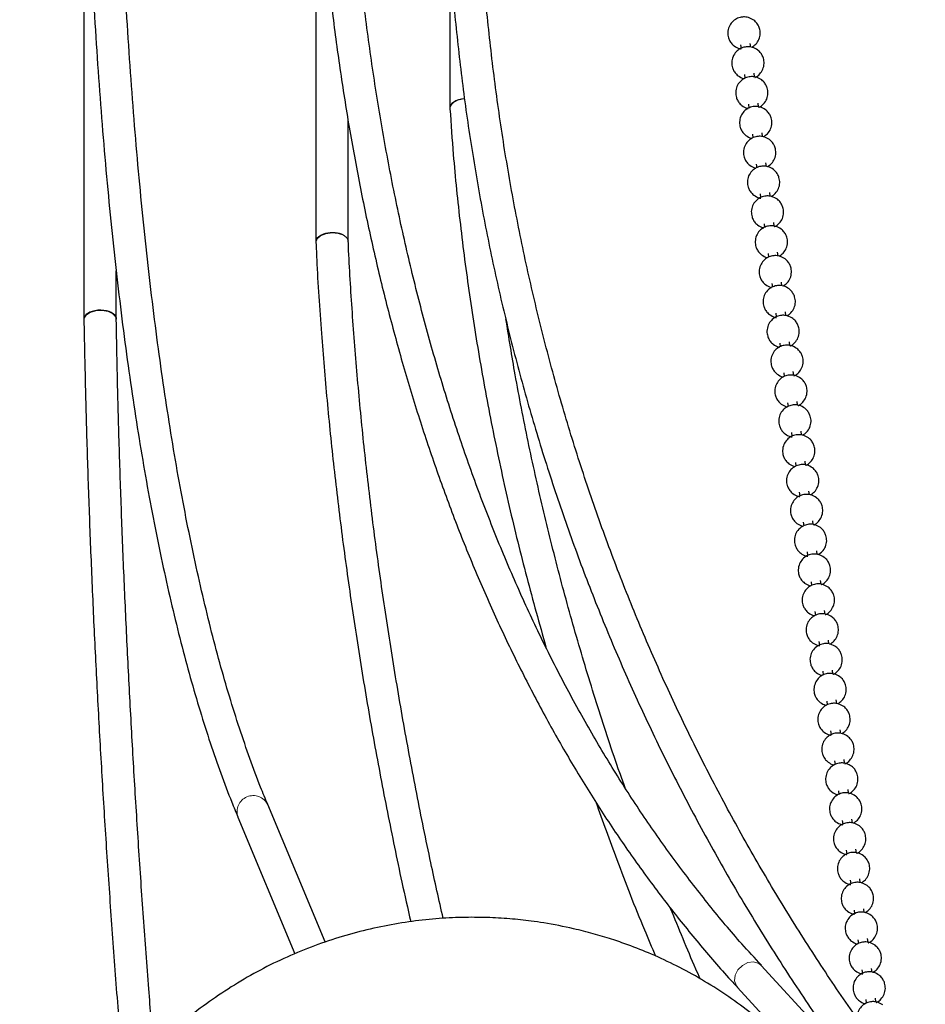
# Model space of a CAD drawing. Header units: millimetres. Extents: x 313 to 1951, y 543 to 2760.
# Tile 51 of 64: x 1597 to 1738, y 2151 to 2303. Entities that reach past the tile are written whole.
import ezdxf

# ---------------------------------------------------------------- set-up
doc = ezdxf.new("R2010")
doc.units = ezdxf.units.MM
doc.header["$LTSCALE"] = 10
doc.linetypes.add('PHANTOM', pattern=[12.7, 6.35, -1.27, 1.27, -1.27, 1.27, -1.27])

msp = doc.modelspace()

# ---------------------------------------------------------------- linework, layer by layer
at = {"color": 7, "linetype": 'Continuous', "lineweight": 25}
for p, q in [((1607.43, 2346.06), (1607.43, 2256.85)), ((1643.29, 2334.08), (1643.29, 2268.77)), ((1663.99, 2313.37), (1663.99, 2289.46)), ((1708.97, 2299.29), (1709.05, 2298.72)), ((1710.53, 2298.92), (1710.46, 2299.49)), ((1709.58, 2294.68), (1709.65, 2294.11)), ((1711.14, 2294.31), (1711.07, 2294.87)), ((1664, 2289.41), (1664, 2289.35)), ((1710.18, 2290.07), (1710.26, 2289.49)), ((1711.74, 2289.7), (1711.67, 2290.26)), ((1648.29, 2268.76), (1648.29, 2287.48)), ((1710.79, 2285.45), (1710.86, 2284.88)), ((1712.35, 2285.08), (1712.28, 2285.65)), ((1711.39, 2280.84), (1711.47, 2280.27)), ((1712.95, 2280.47), (1712.88, 2281.03)), ((1712, 2276.23), (1712.07, 2275.66)), ((1713.56, 2275.86), (1713.49, 2276.42)), ((1712.6, 2271.61), (1712.68, 2271.04)), ((1714.16, 2271.25), (1714.09, 2271.81)), ((1643.29, 2268.74), (1643.29, 2268.7)), ((1713.21, 2267), (1713.28, 2266.43)), ((1714.77, 2266.63), (1714.7, 2267.2)), ((1612.43, 2256.8), (1612.43, 2264.33)), ((1713.81, 2262.39), (1713.89, 2261.82)), ((1715.37, 2262.02), (1715.3, 2262.58)), ((1714.42, 2257.78), (1714.49, 2257.21)), ((1715.98, 2257.41), (1715.91, 2257.97)), ((1607.43, 2256.84), (1607.43, 2256.82)), ((1715.02, 2253.16), (1715.1, 2252.59)), ((1716.58, 2252.79), (1716.51, 2253.36)), ((1715.63, 2248.55), (1715.7, 2247.98)), ((1717.19, 2248.18), (1717.11, 2248.75)), ((1716.23, 2243.94), (1716.31, 2243.37)), ((1717.79, 2243.57), (1717.72, 2244.13)), ((1716.84, 2239.33), (1716.91, 2238.75)), ((1718.4, 2238.96), (1718.32, 2239.52)), ((1717.44, 2234.71), (1717.52, 2234.14)), ((1719, 2234.34), (1718.93, 2234.91)), ((1718.05, 2230.1), (1718.12, 2229.53)), ((1719.61, 2229.73), (1719.53, 2230.29)), ((1718.65, 2225.49), (1718.73, 2224.92)), ((1720.21, 2225.12), (1720.14, 2225.68)), ((1719.26, 2220.87), (1719.33, 2220.3)), ((1720.82, 2220.5), (1720.74, 2221.07)), ((1719.86, 2216.26), (1719.94, 2215.69)), ((1721.42, 2215.89), (1721.35, 2216.46)), ((1720.47, 2211.65), (1720.54, 2211.08)), ((1722.03, 2211.28), (1721.95, 2211.84)), ((1721.07, 2207.04), (1721.15, 2206.46)), ((1722.63, 2206.67), (1722.56, 2207.23)), ((1721.68, 2202.42), (1721.75, 2201.85)), ((1723.24, 2202.05), (1723.16, 2202.62)), ((1723.84, 2197.44), (1723.77, 2198.01)), ((1722.28, 2197.81), (1722.36, 2197.24)), ((1724.45, 2192.83), (1724.37, 2193.39)), ((1722.89, 2193.2), (1722.96, 2192.63)), ((1725.05, 2188.22), (1724.98, 2188.78)), ((1723.49, 2188.58), (1723.57, 2188.01)), ((1725.66, 2183.6), (1725.58, 2184.17)), ((1724.1, 2183.97), (1724.17, 2183.4)), ((1644.73, 2160.58), (1635.86, 2181.81)), ((1631.24, 2179.88), (1640.06, 2158.77)), ((1724.7, 2179.36), (1724.78, 2178.79)), ((1726.26, 2178.99), (1726.19, 2179.55)), ((1725.31, 2174.75), (1725.38, 2174.18)), ((1726.87, 2174.38), (1726.79, 2174.94)), ((1725.91, 2170.13), (1725.99, 2169.56)), ((1727.47, 2169.76), (1727.4, 2170.33)), ((1726.52, 2165.52), (1726.59, 2164.95)), ((1728.08, 2165.15), (1728, 2165.72)), ((1727.12, 2160.91), (1727.2, 2160.34)), ((1728.68, 2160.54), (1728.61, 2161.1)), ((1728.2, 2139.52), (1712.17, 2156.94)), ((1727.73, 2156.3), (1727.8, 2155.72)), ((1729.29, 2155.93), (1729.21, 2156.49)), ((1708.49, 2153.56), (1729.44, 2130.78)), ((1728.33, 2151.68), (1728.41, 2151.11)), ((1729.89, 2151.31), (1729.82, 2151.88))]:
    msp.add_line(p, q, dxfattribs=at)
at = {"color": 250, "linetype": 'PHANTOM', "lineweight": 18, "flags": 128}
for points in [[(1664, 2289.35), (1664.08, 2289.77), (1664.51, 2290.29), (1665.25, 2290.69), (1666.17, 2290.9), (1666.29, 2290.92)], [(1643.29, 2268.68), (1643.29, 2268.73), (1643.48, 2269.26), (1644.02, 2269.72), (1644.83, 2270.04), (1645.79, 2270.18), (1646.75, 2270.1), (1647.56, 2269.84)], [(1607.43, 2256.82), (1607.45, 2257.01), (1607.76, 2257.5), (1608.41, 2257.9), (1609.28, 2258.14), (1610.25, 2258.18), (1611.18, 2258.03), (1611.91, 2257.7), (1612.34, 2257.24)], [(1708.49, 2153.56), (1708.31, 2153.79), (1708.05, 2154.56), (1708.14, 2155.43), (1708.56, 2156.27), (1709.25, 2156.96), (1710.1, 2157.39), (1710.99, 2157.49), (1711.78, 2157.25), (1712.17, 2156.94)]]:
    msp.add_lwpolyline(points, dxfattribs=at)
at = {"color": 250, "linetype": 'PHANTOM', "lineweight": 18}
msp.add_arc((1633.6, 2180.71), 2.5, 25.8447, 199.5186, dxfattribs=at)
at = {"color": 7, "linetype": 'Continuous', "lineweight": 25}
for centre, major_axis, ratio, start_param, end_param in [((1666.49, 2289.52), (2.5, 0.08), 0.570768, 1.633626, 3.160818), ((1645.79, 2268.82), (2.5, 0.06), 0.560441, 0.771816, 3.155175), ((1609.93, 2256.86), (2.5, 0.02), 0.554554, 0.256927, 3.146465)]:
    msp.add_ellipse(centre, major_axis=major_axis, ratio=ratio, start_param=start_param, end_param=end_param, dxfattribs=at)
for points, knots in [([(1607.44, 2346.05), (1607.45, 2344.99), (1607.52, 2340.78), (1607.72, 2333.59), (1608.03, 2324.49), (1608.41, 2315.58), (1608.87, 2306.85), (1609.39, 2298.32), (1609.99, 2289.99), (1610.65, 2281.86), (1611.39, 2273.93), (1612.19, 2266.22), (1613.06, 2258.72), (1614, 2251.44), (1615.01, 2244.38), (1616.09, 2237.54), (1617.22, 2230.94), (1618.43, 2224.57), (1619.69, 2218.43), (1621.02, 2212.52), (1622.42, 2206.86), (1623.87, 2201.44), (1625.38, 2196.25), (1626.96, 2191.31), (1628.59, 2186.63), (1630.02, 2182.82), (1630.93, 2180.67), (1631.25, 2179.91)], [0, 0, 0, 0, 0.014199, 0.056472, 0.098735, 0.140984, 0.183214, 0.225423, 0.267605, 0.309758, 0.351878, 0.39396, 0.436003, 0.478001, 0.519953, 0.561854, 0.603701, 0.645492, 0.687224, 0.728893, 0.770499, 0.812037, 0.853508, 0.89491, 0.936242, 0.977505, 1, 1, 1, 1]), ([(1635.86, 2181.84), (1635.49, 2182.72), (1634.55, 2184.98), (1633.09, 2188.9), (1631.48, 2193.58), (1629.92, 2198.52), (1628.43, 2203.71), (1626.99, 2209.15), (1625.62, 2214.85), (1624.3, 2220.79), (1623.05, 2226.97), (1621.86, 2233.39), (1620.74, 2240.05), (1619.69, 2246.94), (1618.7, 2254.05), (1617.78, 2261.39), (1616.93, 2268.95), (1616.14, 2276.72), (1615.43, 2284.7), (1614.78, 2292.89), (1614.21, 2301.28), (1613.71, 2309.87), (1613.28, 2318.65), (1612.92, 2327.62), (1612.63, 2336.75), (1612.49, 2342.99), (1612.43, 2346.11)], [0, 0, 0, 0, 0.027009, 0.068968, 0.110976, 0.153031, 0.195131, 0.237272, 0.279452, 0.321668, 0.363916, 0.406194, 0.448498, 0.490827, 0.533178, 0.575549, 0.617938, 0.660343, 0.702763, 0.745197, 0.787642, 0.830098, 0.872564, 0.915038, 0.957519, 1, 1, 1, 1]), ([(1643.3, 2334), (1643.47, 2330.95), (1643.82, 2324.68), (1644.62, 2315.34), (1645.61, 2305.95), (1646.82, 2296.71), (1648.23, 2287.61), (1649.84, 2278.67), (1651.65, 2269.88), (1653.67, 2261.25), (1655.89, 2252.79), (1658.31, 2244.51), (1660.93, 2236.39), (1663.75, 2228.46), (1666.77, 2220.71), (1669.99, 2213.15), (1673.41, 2205.79), (1677.02, 2198.62), (1680.83, 2191.65), (1684.83, 2184.89), (1689.03, 2178.34), (1693.42, 2172.01), (1697.99, 2165.89), (1702.78, 2160.01), (1706.28, 2155.91), (1708.25, 2153.84), (1708.5, 2153.57)], [0, 0, 0, 0, 0.040634, 0.083635, 0.126657, 0.169701, 0.212765, 0.255852, 0.298961, 0.342094, 0.385252, 0.428436, 0.471649, 0.514893, 0.55817, 0.601484, 0.644838, 0.688234, 0.731678, 0.775173, 0.818725, 0.862338, 0.906017, 0.94977, 0.9936, 1, 1, 1, 1]), ([(1712.19, 2156.98), (1711.17, 2158.08), (1708.4, 2161.07), (1704.1, 2166.25), (1699.26, 2172.48), (1694.61, 2179), (1690.16, 2185.78), (1685.91, 2192.83), (1681.87, 2200.14), (1678.03, 2207.7), (1674.41, 2215.51), (1671, 2223.57), (1667.82, 2231.87), (1664.85, 2240.41), (1662.12, 2249.17), (1659.61, 2258.16), (1657.34, 2267.37), (1655.3, 2276.78), (1653.5, 2286.41), (1651.93, 2296.23), (1650.61, 2306.24), (1649.53, 2316.44), (1648.75, 2325.76), (1648.44, 2331.76), (1648.31, 2334.23)], [0, 0, 0, 0, 0.02707, 0.073405, 0.119842, 0.166376, 0.212998, 0.259702, 0.306483, 0.353333, 0.400247, 0.44722, 0.494247, 0.541324, 0.588446, 0.63561, 0.682813, 0.730052, 0.777325, 0.824631, 0.871968, 0.919335, 0.966733, 1, 1, 1, 1]), ([(1726.98, 2148.81), (1726.88, 2148.95), (1724.81, 2151.8), (1721.03, 2157.5), (1715.65, 2165.94), (1710.56, 2174.55), (1705.74, 2183.32), (1701.19, 2192.24), (1696.92, 2201.32), (1692.93, 2210.53), (1689.23, 2219.88), (1685.81, 2229.37), (1682.69, 2238.99), (1679.86, 2248.72), (1677.33, 2258.58), (1675.1, 2268.54), (1673.18, 2278.61), (1671.56, 2288.78), (1670.26, 2299.04), (1669.42, 2307.3), (1669.11, 2312.16), (1669.03, 2313.55)], [0, 0, 0, 0, 0.0029118, 0.0595891, 0.1163425, 0.1731729, 0.2300807, 0.2870665, 0.3441304, 0.4012725, 0.4584927, 0.5157907, 0.5731661, 0.6306185, 0.688147, 0.745751, 0.8034296, 0.8611817, 0.9190063, 0.9769022, 1, 1, 1, 1]), ([(1664.01, 2313.25), (1664.02, 2313.03), (1664.22, 2309.41), (1664.89, 2302.43), (1666.03, 2292.32), (1667.5, 2282.28), (1669.25, 2272.31), (1671.31, 2262.41), (1673.67, 2252.59), (1676.32, 2242.86), (1679.27, 2233.21), (1682.51, 2223.67), (1686.05, 2214.22), (1689.88, 2204.89), (1694.01, 2195.67), (1698.43, 2186.57), (1703.14, 2177.59), (1708.13, 2168.75), (1713.42, 2160.06), (1718.97, 2151.49), (1722.91, 2145.92), (1724.87, 2143.13)], [0, 0, 0, 0, 0.0035532, 0.0583465, 0.1131992, 0.1681129, 0.223089, 0.278129, 0.3332344, 0.3884067, 0.4436473, 0.4989575, 0.5543386, 0.6097917, 0.6653179, 0.720918, 0.776593, 0.8323432, 0.8881693, 0.9440716, 1, 1, 1, 1]), ([(1711.02, 2303.06), (1710.75, 2303.23), (1710.36, 2303.47), (1709.68, 2303.59), (1709.04, 2303.58), (1708.3, 2303.33), (1707.63, 2302.82), (1707.14, 2302.06), (1706.95, 2301.19), (1707.05, 2300.42), (1707.32, 2299.8), (1707.63, 2299.38), (1707.88, 2299.17), (1707.97, 2299.1)], [0, 0, 0, 0, 0.119423, 0.172466, 0.26263, 0.361362, 0.468243, 0.580455, 0.69827, 0.803283, 0.874468, 0.954709, 1, 1, 1, 1]), ([(1710.69, 2298.89), (1710.91, 2299.04), (1711.38, 2299.35), (1711.85, 2300.1), (1712.04, 2300.97), (1711.94, 2301.74), (1711.67, 2302.36), (1711.36, 2302.78), (1711.11, 2302.99), (1711.02, 2303.06)], [0, 0, 0, 0, 0.15977, 0.337077, 0.523236, 0.689167, 0.801647, 0.928436, 1, 1, 1, 1]), ([(1711.62, 2298.45), (1711.35, 2298.62), (1710.96, 2298.85), (1710.29, 2298.98), (1709.65, 2298.96), (1708.9, 2298.71), (1708.23, 2298.2), (1707.74, 2297.45), (1707.55, 2296.58), (1707.66, 2295.8), (1707.93, 2295.19), (1708.24, 2294.77), (1708.49, 2294.56), (1708.58, 2294.48)], [0, 0, 0, 0, 0.119423, 0.172466, 0.26263, 0.361362, 0.468243, 0.580455, 0.69827, 0.803283, 0.874468, 0.954709, 1, 1, 1, 1]), ([(1707.97, 2299.1), (1708.24, 2298.93), (1708.58, 2298.71), (1708.98, 2298.64), (1709.06, 2298.63)], [0, 0, 0, 0, 0.783828, 1, 1, 1, 1]), ([(1711.15, 2294.22), (1711.19, 2294.23), (1711.49, 2294.32), (1711.96, 2294.75), (1712.46, 2295.48), (1712.65, 2296.36), (1712.54, 2297.13), (1712.27, 2297.75), (1711.96, 2298.17), (1711.71, 2298.38), (1711.62, 2298.45)], [0, 0, 0, 0, 0.021607, 0.185349, 0.357258, 0.53775, 0.69863, 0.807685, 0.930615, 1, 1, 1, 1]), ([(1712.23, 2293.84), (1711.96, 2294), (1711.57, 2294.24), (1710.89, 2294.37), (1710.25, 2294.35), (1709.51, 2294.1), (1708.84, 2293.59), (1708.35, 2292.84), (1708.16, 2291.97), (1708.26, 2291.19), (1708.53, 2290.58), (1708.84, 2290.16), (1709.09, 2289.95), (1709.18, 2289.87)], [0, 0, 0, 0, 0.119423, 0.172466, 0.26263, 0.361362, 0.468243, 0.580455, 0.69827, 0.803283, 0.874468, 0.954709, 1, 1, 1, 1]), ([(1708.58, 2294.48), (1708.84, 2294.31), (1709.14, 2294.11), (1709.48, 2294.05), (1709.51, 2294.04)], [0, 0, 0, 0, 0.901532, 1, 1, 1, 1]), ([(1711.76, 2289.6), (1711.79, 2289.61), (1712.09, 2289.71), (1712.57, 2290.14), (1713.06, 2290.87), (1713.25, 2291.75), (1713.15, 2292.52), (1712.88, 2293.13), (1712.57, 2293.55), (1712.32, 2293.76), (1712.23, 2293.84)], [0, 0, 0, 0, 0.021607, 0.185349, 0.357258, 0.53775, 0.69863, 0.807685, 0.930615, 1, 1, 1, 1]), ([(1664.03, 2289.35), (1664.19, 2287.01), (1664.59, 2281.07), (1665.59, 2271.49), (1666.99, 2260.63), (1668.73, 2249.74), (1670.78, 2238.83), (1673.15, 2227.9), (1675.82, 2217.01), (1677.85, 2209.77), (1678.87, 2206.17)], [0, 0, 0, 0, 0.084863, 0.215345, 0.345984, 0.476778, 0.607725, 0.738823, 0.870072, 1, 1, 1, 1]), ([(1712.83, 2289.23), (1712.56, 2289.39), (1712.17, 2289.63), (1711.5, 2289.76), (1710.86, 2289.74), (1710.11, 2289.49), (1709.44, 2288.98), (1708.95, 2288.23), (1708.76, 2287.35), (1708.87, 2286.58), (1709.14, 2285.96), (1709.45, 2285.55), (1709.7, 2285.33), (1709.79, 2285.26)], [0, 0, 0, 0, 0.119423, 0.172466, 0.26263, 0.361362, 0.468243, 0.580455, 0.69827, 0.803283, 0.874468, 0.954709, 1, 1, 1, 1]), ([(1709.18, 2289.87), (1709.45, 2289.7), (1709.74, 2289.5), (1710.08, 2289.44), (1710.12, 2289.43)], [0, 0, 0, 0, 0.901532, 1, 1, 1, 1]), ([(1712.5, 2285.05), (1712.72, 2285.2), (1713.19, 2285.51), (1713.67, 2286.26), (1713.86, 2287.13), (1713.75, 2287.91), (1713.48, 2288.52), (1713.17, 2288.94), (1712.92, 2289.15), (1712.83, 2289.23)], [0, 0, 0, 0, 0.15977, 0.337077, 0.523236, 0.689167, 0.801647, 0.928436, 1, 1, 1, 1]), ([(1713.44, 2284.61), (1713.17, 2284.78), (1712.78, 2285.02), (1712.1, 2285.14), (1711.46, 2285.13), (1710.72, 2284.88), (1710.05, 2284.37), (1709.56, 2283.61), (1709.37, 2282.74), (1709.47, 2281.97), (1709.74, 2281.35), (1710.05, 2280.93), (1710.3, 2280.72), (1710.39, 2280.65)], [0, 0, 0, 0, 0.119423, 0.172466, 0.26263, 0.361362, 0.468243, 0.580455, 0.69827, 0.803283, 0.874468, 0.954709, 1, 1, 1, 1]), ([(1709.79, 2285.26), (1710.05, 2285.08), (1710.35, 2284.89), (1710.69, 2284.83), (1710.72, 2284.82)], [0, 0, 0, 0, 0.901532, 1, 1, 1, 1]), ([(1713.11, 2280.44), (1713.33, 2280.59), (1713.8, 2280.89), (1714.27, 2281.65), (1714.46, 2282.52), (1714.36, 2283.29), (1714.09, 2283.91), (1713.78, 2284.33), (1713.53, 2284.54), (1713.44, 2284.61)], [0, 0, 0, 0, 0.15977, 0.337077, 0.523236, 0.689167, 0.801647, 0.928436, 1, 1, 1, 1]), ([(1714.04, 2280), (1713.77, 2280.17), (1713.38, 2280.4), (1712.7, 2280.53), (1712.07, 2280.51), (1711.32, 2280.26), (1710.65, 2279.75), (1710.16, 2279), (1709.97, 2278.13), (1710.08, 2277.35), (1710.35, 2276.74), (1710.66, 2276.32), (1710.91, 2276.11), (1711, 2276.03)], [0, 0, 0, 0, 0.119423, 0.172466, 0.26263, 0.361362, 0.468243, 0.580455, 0.69827, 0.803283, 0.874468, 0.954709, 1, 1, 1, 1]), ([(1710.39, 2280.65), (1710.66, 2280.47), (1710.95, 2280.28), (1711.29, 2280.21), (1711.33, 2280.21)], [0, 0, 0, 0, 0.901532, 1, 1, 1, 1]), ([(1713.71, 2275.83), (1713.93, 2275.97), (1714.4, 2276.28), (1714.88, 2277.04), (1715.07, 2277.91), (1714.96, 2278.68), (1714.69, 2279.3), (1714.38, 2279.71), (1714.13, 2279.92), (1714.04, 2280)], [0, 0, 0, 0, 0.15977, 0.337077, 0.523236, 0.689167, 0.801647, 0.928436, 1, 1, 1, 1]), ([(1714.65, 2275.39), (1714.38, 2275.55), (1713.99, 2275.79), (1713.31, 2275.92), (1712.67, 2275.9), (1711.93, 2275.65), (1711.26, 2275.14), (1710.77, 2274.39), (1710.58, 2273.52), (1710.68, 2272.74), (1710.95, 2272.12), (1711.26, 2271.71), (1711.51, 2271.5), (1711.6, 2271.42)], [0, 0, 0, 0, 0.119423, 0.172466, 0.26263, 0.361362, 0.468243, 0.580455, 0.69827, 0.803283, 0.874468, 0.954709, 1, 1, 1, 1]), ([(1711, 2276.03), (1711.27, 2275.86), (1711.61, 2275.64), (1712, 2275.58), (1712.08, 2275.56)], [0, 0, 0, 0, 0.783828, 1, 1, 1, 1]), ([(1714.18, 2271.15), (1714.21, 2271.16), (1714.51, 2271.26), (1714.99, 2271.68), (1715.48, 2272.42), (1715.67, 2273.29), (1715.57, 2274.07), (1715.3, 2274.68), (1714.99, 2275.1), (1714.74, 2275.31), (1714.65, 2275.39)], [0, 0, 0, 0, 0.021607, 0.185349, 0.357258, 0.53775, 0.69863, 0.807685, 0.930615, 1, 1, 1, 1]), ([(1715.25, 2270.78), (1714.98, 2270.94), (1714.59, 2271.18), (1713.91, 2271.3), (1713.28, 2271.29), (1712.53, 2271.04), (1711.86, 2270.53), (1711.37, 2269.78), (1711.18, 2268.9), (1711.29, 2268.13), (1711.56, 2267.51), (1711.87, 2267.09), (1712.12, 2266.88), (1712.21, 2266.81)], [0, 0, 0, 0, 0.119423, 0.172466, 0.26263, 0.361362, 0.468243, 0.580455, 0.69827, 0.803283, 0.874468, 0.954709, 1, 1, 1, 1]), ([(1711.6, 2271.42), (1711.87, 2271.24), (1712.16, 2271.05), (1712.5, 2270.99), (1712.54, 2270.98)], [0, 0, 0, 0, 0.901532, 1, 1, 1, 1]), ([(1647.56, 2269.84), (1647.69, 2269.75), (1647.94, 2269.6), (1648.21, 2269.27), (1648.25, 2269.03), (1648.28, 2268.89)], [0, 0, 0, 0, 0.318727, 0.596555, 1, 1, 1, 1]), ([(1714.92, 2266.6), (1715.14, 2266.75), (1715.61, 2267.06), (1716.09, 2267.81), (1716.28, 2268.68), (1716.17, 2269.46), (1715.9, 2270.07), (1715.59, 2270.49), (1715.34, 2270.7), (1715.25, 2270.78)], [0, 0, 0, 0, 0.15977, 0.337077, 0.523236, 0.689167, 0.801647, 0.928436, 1, 1, 1, 1]), ([(1643.31, 2268.69), (1643.35, 2267.81), (1643.54, 2263.18), (1644.1, 2255.06), (1644.99, 2244.34), (1646.05, 2233.9), (1647.32, 2223.39), (1648.78, 2212.81), (1650.43, 2202.15), (1652.28, 2191.44), (1654.33, 2180.66), (1656.22, 2171.42), (1657.5, 2165.76), (1657.96, 2163.73)], [0, 0, 0, 0, 0.0259687, 0.138171, 0.2388816, 0.3395907, 0.4402892, 0.5409762, 0.6416506, 0.7423113, 0.8429567, 0.9435852, 1, 1, 1, 1]), ([(1662.97, 2164.22), (1662.33, 2167.08), (1660.88, 2173.55), (1658.86, 2183.56), (1656.85, 2194.27), (1655.05, 2204.93), (1653.43, 2215.53), (1652.01, 2226.07), (1650.79, 2236.54), (1649.77, 2246.94), (1648.96, 2257.24), (1648.48, 2264.56), (1648.32, 2268.41), (1648.3, 2268.89)], [0, 0, 0, 0, 0.079607, 0.179837, 0.280204, 0.380693, 0.481292, 0.58199, 0.682777, 0.783645, 0.884587, 0.985595, 1, 1, 1, 1]), ([(1715.86, 2266.16), (1715.59, 2266.33), (1715.2, 2266.57), (1714.52, 2266.69), (1713.88, 2266.68), (1713.14, 2266.42), (1712.47, 2265.91), (1711.98, 2265.16), (1711.79, 2264.29), (1711.89, 2263.52), (1712.16, 2262.9), (1712.47, 2262.48), (1712.72, 2262.27), (1712.81, 2262.2)], [0, 0, 0, 0, 0.119423, 0.172466, 0.26263, 0.361362, 0.468243, 0.580455, 0.69827, 0.803283, 0.874468, 0.954709, 1, 1, 1, 1]), ([(1712.21, 2266.81), (1712.47, 2266.63), (1712.77, 2266.44), (1713.11, 2266.37), (1713.14, 2266.37)], [0, 0, 0, 0, 0.901532, 1, 1, 1, 1]), ([(1715.53, 2261.99), (1715.75, 2262.14), (1716.22, 2262.44), (1716.69, 2263.2), (1716.88, 2264.07), (1716.78, 2264.84), (1716.51, 2265.46), (1716.2, 2265.88), (1715.95, 2266.09), (1715.86, 2266.16)], [0, 0, 0, 0, 0.15977, 0.337077, 0.523236, 0.689167, 0.801647, 0.928436, 1, 1, 1, 1]), ([(1716.46, 2261.55), (1716.19, 2261.71), (1715.8, 2261.95), (1715.12, 2262.08), (1714.49, 2262.06), (1713.74, 2261.81), (1713.07, 2261.3), (1712.58, 2260.55), (1712.39, 2259.68), (1712.5, 2258.9), (1712.77, 2258.29), (1713.08, 2257.87), (1713.33, 2257.66), (1713.42, 2257.58)], [0, 0, 0, 0, 0.119423, 0.172466, 0.26263, 0.361362, 0.468243, 0.580455, 0.69827, 0.803283, 0.874468, 0.954709, 1, 1, 1, 1]), ([(1712.81, 2262.2), (1713.08, 2262.02), (1713.37, 2261.82), (1713.71, 2261.76), (1713.75, 2261.76)], [0, 0, 0, 0, 0.901532, 1, 1, 1, 1]), ([(1716.13, 2257.38), (1716.35, 2257.52), (1716.82, 2257.83), (1717.3, 2258.59), (1717.49, 2259.45), (1717.38, 2260.23), (1717.11, 2260.85), (1716.8, 2261.26), (1716.55, 2261.47), (1716.46, 2261.55)], [0, 0, 0, 0, 0.15977, 0.337077, 0.523236, 0.689167, 0.801647, 0.928436, 1, 1, 1, 1]), ([(1612.34, 2257.24), (1612.39, 2257.13), (1612.44, 2257.01), (1612.42, 2256.89), (1612.42, 2256.88)], [0, 0, 0, 0, 0.925909, 1, 1, 1, 1]), ([(1717.07, 2256.94), (1716.8, 2257.1), (1716.41, 2257.34), (1715.73, 2257.47), (1715.09, 2257.45), (1714.35, 2257.2), (1713.68, 2256.69), (1713.19, 2255.94), (1713, 2255.06), (1713.1, 2254.29), (1713.37, 2253.67), (1713.68, 2253.26), (1713.93, 2253.05), (1714.02, 2252.97)], [0, 0, 0, 0, 0.119423, 0.172466, 0.26263, 0.361362, 0.468243, 0.580455, 0.69827, 0.803283, 0.874468, 0.954709, 1, 1, 1, 1]), ([(1713.42, 2257.58), (1713.69, 2257.41), (1714.03, 2257.19), (1714.42, 2257.13), (1714.5, 2257.11)], [0, 0, 0, 0, 0.783828, 1, 1, 1, 1]), ([(1607.43, 2256.82), (1607.49, 2253.4), (1607.63, 2246.56), (1607.92, 2236.11), (1608.28, 2225.55), (1608.71, 2214.86), (1609.22, 2204.05), (1609.8, 2193.13), (1610.44, 2182.1), (1611.16, 2170.98), (1611.95, 2159.76), (1612.76, 2149.1), (1613.33, 2142.14), (1613.59, 2138.98)], [0, 0, 0, 0, 0.092353, 0.184768, 0.277169, 0.369556, 0.461925, 0.554274, 0.646599, 0.738897, 0.831162, 0.923387, 1, 1, 1, 1]), ([(1618.19, 2144.03), (1617.95, 2147.14), (1617.4, 2153.95), (1616.63, 2164.39), (1615.88, 2175.37), (1615.2, 2186.27), (1614.59, 2197.1), (1614.04, 2207.84), (1613.56, 2218.48), (1613.16, 2229.01), (1612.82, 2239.42), (1612.58, 2248.72), (1612.48, 2254.48), (1612.43, 2256.88)], [0, 0, 0, 0, 0.078686, 0.172798, 0.267173, 0.361773, 0.456562, 0.551512, 0.646595, 0.741788, 0.83707, 0.932423, 1, 1, 1, 1]), ([(1691.11, 2184.43), (1690.83, 2185.2), (1689.33, 2189.35), (1686.86, 2196.93), (1683.73, 2207.15), (1680.9, 2217.41), (1678.34, 2227.68), (1676.07, 2237.97), (1674.16, 2247.72), (1673.14, 2254.04), (1672.68, 2256.92)], [0, 0, 0, 0, 0.031994, 0.173103, 0.314346, 0.455723, 0.597236, 0.738886, 0.880675, 1, 1, 1, 1]), ([(1716.6, 2252.7), (1716.63, 2252.71), (1716.93, 2252.81), (1717.41, 2253.23), (1717.9, 2253.96), (1718.09, 2254.84), (1717.99, 2255.62), (1717.72, 2256.23), (1717.41, 2256.65), (1717.16, 2256.86), (1717.07, 2256.94)], [0, 0, 0, 0, 0.021607, 0.185349, 0.357258, 0.53775, 0.69863, 0.807685, 0.930615, 1, 1, 1, 1]), ([(1717.67, 2252.32), (1717.4, 2252.49), (1717.01, 2252.73), (1716.33, 2252.85), (1715.7, 2252.84), (1714.95, 2252.59), (1714.28, 2252.08), (1713.79, 2251.32), (1713.6, 2250.45), (1713.71, 2249.68), (1713.98, 2249.06), (1714.29, 2248.64), (1714.54, 2248.43), (1714.63, 2248.36)], [0, 0, 0, 0, 0.119423, 0.172466, 0.26263, 0.361362, 0.468243, 0.580455, 0.69827, 0.803283, 0.874468, 0.954709, 1, 1, 1, 1]), ([(1714.02, 2252.97), (1714.29, 2252.79), (1714.58, 2252.6), (1714.92, 2252.54), (1714.96, 2252.53)], [0, 0, 0, 0, 0.901532, 1, 1, 1, 1]), ([(1717.2, 2248.09), (1717.24, 2248.1), (1717.54, 2248.2), (1718.01, 2248.62), (1718.51, 2249.35), (1718.7, 2250.23), (1718.59, 2251), (1718.32, 2251.62), (1718.01, 2252.04), (1717.76, 2252.25), (1717.67, 2252.32)], [0, 0, 0, 0, 0.021607, 0.185349, 0.357258, 0.53775, 0.69863, 0.807685, 0.930615, 1, 1, 1, 1]), ([(1718.28, 2247.71), (1718.01, 2247.88), (1717.62, 2248.11), (1716.94, 2248.24), (1716.3, 2248.22), (1715.56, 2247.97), (1714.89, 2247.46), (1714.4, 2246.71), (1714.2, 2245.84), (1714.31, 2245.06), (1714.58, 2244.45), (1714.89, 2244.03), (1715.14, 2243.82), (1715.23, 2243.74)], [0, 0, 0, 0, 0.119423, 0.172466, 0.26263, 0.361362, 0.468243, 0.580455, 0.69827, 0.803283, 0.874468, 0.954709, 1, 1, 1, 1]), ([(1714.63, 2248.36), (1714.89, 2248.18), (1715.19, 2247.99), (1715.53, 2247.92), (1715.56, 2247.92)], [0, 0, 0, 0, 0.901532, 1, 1, 1, 1]), ([(1717.81, 2243.48), (1717.84, 2243.49), (1718.14, 2243.58), (1718.62, 2244.01), (1719.11, 2244.74), (1719.3, 2245.62), (1719.2, 2246.39), (1718.93, 2247.01), (1718.62, 2247.43), (1718.37, 2247.64), (1718.28, 2247.71)], [0, 0, 0, 0, 0.021607, 0.185349, 0.357258, 0.53775, 0.69863, 0.807685, 0.930615, 1, 1, 1, 1]), ([(1718.88, 2243.1), (1718.61, 2243.26), (1718.22, 2243.5), (1717.54, 2243.63), (1716.91, 2243.61), (1716.16, 2243.36), (1715.49, 2242.85), (1715, 2242.1), (1714.81, 2241.23), (1714.92, 2240.45), (1715.19, 2239.84), (1715.5, 2239.42), (1715.75, 2239.21), (1715.84, 2239.13)], [0, 0, 0, 0, 0.119423, 0.172466, 0.26263, 0.361362, 0.468243, 0.580455, 0.69827, 0.803283, 0.874468, 0.954709, 1, 1, 1, 1]), ([(1715.23, 2243.74), (1715.5, 2243.57), (1715.79, 2243.37), (1716.13, 2243.31), (1716.17, 2243.3)], [0, 0, 0, 0, 0.901532, 1, 1, 1, 1]), ([(1718.55, 2238.93), (1718.77, 2239.07), (1719.24, 2239.38), (1719.72, 2240.13), (1719.91, 2241), (1719.8, 2241.78), (1719.53, 2242.39), (1719.22, 2242.81), (1718.97, 2243.02), (1718.88, 2243.1)], [0, 0, 0, 0, 0.15977, 0.337077, 0.523236, 0.689167, 0.801647, 0.928436, 1, 1, 1, 1]), ([(1719.49, 2238.49), (1719.22, 2238.65), (1718.83, 2238.89), (1718.15, 2239.02), (1717.51, 2239), (1716.77, 2238.75), (1716.1, 2238.24), (1715.61, 2237.49), (1715.41, 2236.61), (1715.52, 2235.84), (1715.79, 2235.22), (1716.1, 2234.8), (1716.35, 2234.59), (1716.44, 2234.52)], [0, 0, 0, 0, 0.119423, 0.172466, 0.26263, 0.361362, 0.468243, 0.580455, 0.69827, 0.803283, 0.874468, 0.954709, 1, 1, 1, 1]), ([(1715.84, 2239.13), (1716.11, 2238.96), (1716.45, 2238.74), (1716.84, 2238.68), (1716.92, 2238.66)], [0, 0, 0, 0, 0.783828, 1, 1, 1, 1]), ([(1719.02, 2234.25), (1719.05, 2234.26), (1719.35, 2234.36), (1719.83, 2234.78), (1720.32, 2235.51), (1720.51, 2236.39), (1720.41, 2237.17), (1720.14, 2237.78), (1719.83, 2238.2), (1719.58, 2238.41), (1719.49, 2238.49)], [0, 0, 0, 0, 0.021607, 0.185349, 0.357258, 0.53775, 0.69863, 0.807685, 0.930615, 1, 1, 1, 1]), ([(1720.09, 2233.87), (1719.82, 2234.04), (1719.43, 2234.28), (1718.75, 2234.4), (1718.12, 2234.39), (1717.37, 2234.13), (1716.7, 2233.62), (1716.21, 2232.87), (1716.02, 2232), (1716.12, 2231.23), (1716.4, 2230.61), (1716.71, 2230.19), (1716.96, 2229.98), (1717.05, 2229.91)], [0, 0, 0, 0, 0.119423, 0.172466, 0.26263, 0.361362, 0.468243, 0.580455, 0.69827, 0.803283, 0.874468, 0.954709, 1, 1, 1, 1]), ([(1716.44, 2234.52), (1716.71, 2234.34), (1717, 2234.15), (1717.34, 2234.08), (1717.38, 2234.08)], [0, 0, 0, 0, 0.901532, 1, 1, 1, 1]), ([(1719.76, 2229.7), (1719.98, 2229.85), (1720.45, 2230.15), (1720.93, 2230.91), (1721.12, 2231.78), (1721.01, 2232.55), (1720.74, 2233.17), (1720.43, 2233.59), (1720.18, 2233.8), (1720.09, 2233.87)], [0, 0, 0, 0, 0.15977, 0.337077, 0.523236, 0.689167, 0.801647, 0.928436, 1, 1, 1, 1]), ([(1717.05, 2229.91), (1717.31, 2229.73), (1717.66, 2229.52), (1718.05, 2229.45), (1718.13, 2229.44)], [0, 0, 0, 0, 0.783828, 1, 1, 1, 1]), ([(1720.7, 2229.26), (1720.43, 2229.43), (1720.04, 2229.66), (1719.36, 2229.79), (1718.72, 2229.77), (1717.98, 2229.52), (1717.31, 2229.01), (1716.82, 2228.26), (1716.62, 2227.39), (1716.73, 2226.61), (1717, 2226), (1717.31, 2225.58), (1717.56, 2225.37), (1717.65, 2225.29)], [0, 0, 0, 0, 0.119423, 0.172466, 0.26263, 0.361362, 0.468243, 0.580455, 0.69827, 0.803283, 0.874468, 0.954709, 1, 1, 1, 1]), ([(1720.23, 2225.02), (1720.26, 2225.04), (1720.56, 2225.13), (1721.04, 2225.56), (1721.53, 2226.29), (1721.72, 2227.17), (1721.62, 2227.94), (1721.35, 2228.56), (1721.04, 2228.97), (1720.79, 2229.18), (1720.7, 2229.26)], [0, 0, 0, 0, 0.021607, 0.185349, 0.357258, 0.53775, 0.69863, 0.807685, 0.930615, 1, 1, 1, 1]), ([(1717.65, 2225.29), (1717.92, 2225.12), (1718.21, 2224.92), (1718.55, 2224.86), (1718.59, 2224.85)], [0, 0, 0, 0, 0.901532, 1, 1, 1, 1]), ([(1721.3, 2224.65), (1721.03, 2224.81), (1720.64, 2225.05), (1719.96, 2225.18), (1719.33, 2225.16), (1718.58, 2224.91), (1717.91, 2224.4), (1717.42, 2223.65), (1717.23, 2222.77), (1717.33, 2222), (1717.61, 2221.38), (1717.92, 2220.97), (1718.17, 2220.76), (1718.26, 2220.68)], [0, 0, 0, 0, 0.119423, 0.172466, 0.26263, 0.361362, 0.468243, 0.580455, 0.69827, 0.803283, 0.874468, 0.954709, 1, 1, 1, 1]), ([(1720.97, 2220.47), (1721.19, 2220.62), (1721.66, 2220.93), (1722.14, 2221.68), (1722.33, 2222.55), (1722.22, 2223.33), (1721.95, 2223.94), (1721.64, 2224.36), (1721.39, 2224.57), (1721.3, 2224.65)], [0, 0, 0, 0, 0.15977, 0.337077, 0.523236, 0.689167, 0.801647, 0.928436, 1, 1, 1, 1]), ([(1721.91, 2220.03), (1721.64, 2220.2), (1721.25, 2220.44), (1720.57, 2220.56), (1719.93, 2220.55), (1719.19, 2220.3), (1718.52, 2219.79), (1718.03, 2219.04), (1717.83, 2218.16), (1717.94, 2217.39), (1718.21, 2216.77), (1718.52, 2216.35), (1718.77, 2216.14), (1718.86, 2216.07)], [0, 0, 0, 0, 0.119423, 0.172466, 0.26263, 0.361362, 0.468243, 0.580455, 0.69827, 0.803283, 0.874468, 0.954709, 1, 1, 1, 1]), ([(1718.26, 2220.68), (1718.52, 2220.51), (1718.87, 2220.29), (1719.26, 2220.22), (1719.34, 2220.21)], [0, 0, 0, 0, 0.783828, 1, 1, 1, 1]), ([(1721.44, 2215.8), (1721.47, 2215.81), (1721.77, 2215.91), (1722.25, 2216.33), (1722.74, 2217.06), (1722.93, 2217.94), (1722.83, 2218.71), (1722.56, 2219.33), (1722.25, 2219.75), (1722, 2219.96), (1721.91, 2220.03)], [0, 0, 0, 0, 0.021607, 0.185349, 0.357258, 0.53775, 0.69863, 0.807685, 0.930615, 1, 1, 1, 1]), ([(1722.51, 2215.42), (1722.24, 2215.59), (1721.85, 2215.82), (1721.17, 2215.95), (1720.54, 2215.94), (1719.79, 2215.68), (1719.12, 2215.17), (1718.63, 2214.42), (1718.44, 2213.55), (1718.54, 2212.77), (1718.82, 2212.16), (1719.13, 2211.74), (1719.38, 2211.53), (1719.47, 2211.45)], [0, 0, 0, 0, 0.119423, 0.172466, 0.26263, 0.361362, 0.468243, 0.580455, 0.69827, 0.803283, 0.874468, 0.954709, 1, 1, 1, 1]), ([(1718.86, 2216.07), (1719.13, 2215.89), (1719.42, 2215.7), (1719.76, 2215.63), (1719.8, 2215.63)], [0, 0, 0, 0, 0.901532, 1, 1, 1, 1]), ([(1722.04, 2211.19), (1722.08, 2211.2), (1722.38, 2211.29), (1722.85, 2211.72), (1723.35, 2212.45), (1723.54, 2213.33), (1723.43, 2214.1), (1723.16, 2214.72), (1722.85, 2215.14), (1722.6, 2215.35), (1722.51, 2215.42)], [0, 0, 0, 0, 0.021607, 0.185349, 0.357258, 0.53775, 0.69863, 0.807685, 0.930615, 1, 1, 1, 1]), ([(1723.12, 2210.81), (1722.85, 2210.97), (1722.46, 2211.21), (1721.78, 2211.34), (1721.14, 2211.32), (1720.4, 2211.07), (1719.73, 2210.56), (1719.24, 2209.81), (1719.04, 2208.94), (1719.15, 2208.16), (1719.42, 2207.55), (1719.73, 2207.13), (1719.98, 2206.92), (1720.07, 2206.84)], [0, 0, 0, 0, 0.119423, 0.172466, 0.26263, 0.361362, 0.468243, 0.580455, 0.69827, 0.803283, 0.874468, 0.954709, 1, 1, 1, 1]), ([(1719.47, 2211.45), (1719.73, 2211.28), (1720.03, 2211.08), (1720.37, 2211.02), (1720.4, 2211.01)], [0, 0, 0, 0, 0.901532, 1, 1, 1, 1]), ([(1722.79, 2206.64), (1723.01, 2206.78), (1723.48, 2207.09), (1723.95, 2207.85), (1724.14, 2208.71), (1724.04, 2209.49), (1723.77, 2210.11), (1723.46, 2210.52), (1723.21, 2210.73), (1723.12, 2210.81)], [0, 0, 0, 0, 0.15977, 0.337077, 0.523236, 0.689167, 0.801647, 0.928436, 1, 1, 1, 1]), ([(1723.72, 2206.2), (1723.45, 2206.36), (1723.06, 2206.6), (1722.38, 2206.73), (1721.75, 2206.71), (1721, 2206.46), (1720.33, 2205.95), (1719.84, 2205.2), (1719.65, 2204.32), (1719.75, 2203.55), (1720.03, 2202.93), (1720.34, 2202.52), (1720.59, 2202.31), (1720.68, 2202.23)], [0, 0, 0, 0, 0.119423, 0.172466, 0.26263, 0.361362, 0.468243, 0.580455, 0.69827, 0.803283, 0.874468, 0.954709, 1, 1, 1, 1]), ([(1720.07, 2206.84), (1720.34, 2206.67), (1720.68, 2206.45), (1721.07, 2206.39), (1721.16, 2206.37)], [0, 0, 0, 0, 0.783828, 1, 1, 1, 1]), ([(1723.25, 2201.96), (1723.29, 2201.97), (1723.59, 2202.07), (1724.06, 2202.49), (1724.56, 2203.22), (1724.75, 2204.1), (1724.64, 2204.88), (1724.37, 2205.49), (1724.06, 2205.91), (1723.81, 2206.12), (1723.72, 2206.2)], [0, 0, 0, 0, 0.021607, 0.185349, 0.357258, 0.53775, 0.69863, 0.807685, 0.930615, 1, 1, 1, 1]), ([(1724.33, 2201.58), (1724.06, 2201.75), (1723.67, 2201.99), (1722.99, 2202.11), (1722.35, 2202.1), (1721.61, 2201.85), (1720.94, 2201.34), (1720.45, 2200.58), (1720.25, 2199.71), (1720.36, 2198.94), (1720.63, 2198.32), (1720.94, 2197.9), (1721.19, 2197.69), (1721.28, 2197.62)], [0, 0, 0, 0, 0.119423, 0.172466, 0.26263, 0.361362, 0.468243, 0.580455, 0.69827, 0.803283, 0.874468, 0.954709, 1, 1, 1, 1]), ([(1720.68, 2202.23), (1720.94, 2202.05), (1721.24, 2201.86), (1721.58, 2201.8), (1721.61, 2201.79)], [0, 0, 0, 0, 0.901532, 1, 1, 1, 1]), ([(1724, 2197.41), (1724.22, 2197.56), (1724.69, 2197.86), (1725.16, 2198.62), (1725.35, 2199.49), (1725.25, 2200.26), (1724.98, 2200.88), (1724.67, 2201.3), (1724.42, 2201.51), (1724.33, 2201.58)], [0, 0, 0, 0, 0.15977, 0.337077, 0.523236, 0.689167, 0.801647, 0.928436, 1, 1, 1, 1]), ([(1724.93, 2196.97), (1724.66, 2197.14), (1724.27, 2197.37), (1723.59, 2197.5), (1722.96, 2197.48), (1722.21, 2197.23), (1721.54, 2196.72), (1721.05, 2195.97), (1720.86, 2195.1), (1720.96, 2194.32), (1721.24, 2193.71), (1721.55, 2193.29), (1721.8, 2193.08), (1721.89, 2193)], [0, 0, 0, 0, 0.119423, 0.172466, 0.26263, 0.361362, 0.468243, 0.580455, 0.69827, 0.803283, 0.874468, 0.954709, 1, 1, 1, 1]), ([(1721.28, 2197.62), (1721.55, 2197.44), (1721.84, 2197.25), (1722.18, 2197.18), (1722.22, 2197.18)], [0, 0, 0, 0, 0.901532, 1, 1, 1, 1]), ([(1724.6, 2192.8), (1724.82, 2192.94), (1725.29, 2193.25), (1725.76, 2194.01), (1725.96, 2194.88), (1725.85, 2195.65), (1725.58, 2196.27), (1725.27, 2196.68), (1725.02, 2196.9), (1724.93, 2196.97)], [0, 0, 0, 0, 0.15977, 0.337077, 0.523236, 0.689167, 0.801647, 0.928436, 1, 1, 1, 1]), ([(1725.54, 2192.36), (1725.27, 2192.52), (1724.88, 2192.76), (1724.2, 2192.89), (1723.56, 2192.87), (1722.82, 2192.62), (1722.15, 2192.11), (1721.66, 2191.36), (1721.46, 2190.49), (1721.57, 2189.71), (1721.84, 2189.1), (1722.15, 2188.68), (1722.4, 2188.47), (1722.49, 2188.39)], [0, 0, 0, 0, 0.119423, 0.172466, 0.26263, 0.361362, 0.468243, 0.580455, 0.69827, 0.803283, 0.874468, 0.954709, 1, 1, 1, 1]), ([(1721.89, 2193), (1722.15, 2192.83), (1722.5, 2192.61), (1722.89, 2192.55), (1722.97, 2192.53)], [0, 0, 0, 0, 0.783828, 1, 1, 1, 1]), ([(1725.07, 2188.12), (1725.1, 2188.13), (1725.4, 2188.23), (1725.88, 2188.65), (1726.37, 2189.39), (1726.56, 2190.26), (1726.46, 2191.04), (1726.19, 2191.65), (1725.88, 2192.07), (1725.63, 2192.28), (1725.54, 2192.36)], [0, 0, 0, 0, 0.021607, 0.185349, 0.357258, 0.53775, 0.69863, 0.807685, 0.930615, 1, 1, 1, 1]), ([(1726.14, 2187.75), (1725.87, 2187.91), (1725.48, 2188.15), (1724.8, 2188.27), (1724.17, 2188.26), (1723.42, 2188.01), (1722.75, 2187.5), (1722.26, 2186.75), (1722.07, 2185.87), (1722.17, 2185.1), (1722.44, 2184.48), (1722.76, 2184.06), (1723.01, 2183.85), (1723.1, 2183.78)], [0, 0, 0, 0, 0.119423, 0.172466, 0.26263, 0.361362, 0.468243, 0.580455, 0.69827, 0.803283, 0.874468, 0.954709, 1, 1, 1, 1]), ([(1722.49, 2188.39), (1722.76, 2188.22), (1723.05, 2188.02), (1723.39, 2187.96), (1723.43, 2187.95)], [0, 0, 0, 0, 0.901532, 1, 1, 1, 1]), ([(1725.67, 2183.51), (1725.71, 2183.52), (1726.01, 2183.62), (1726.48, 2184.04), (1726.98, 2184.77), (1727.17, 2185.65), (1727.06, 2186.43), (1726.79, 2187.04), (1726.48, 2187.46), (1726.23, 2187.67), (1726.14, 2187.75)], [0, 0, 0, 0, 0.021607, 0.185349, 0.357258, 0.53775, 0.69863, 0.807685, 0.930615, 1, 1, 1, 1]), ([(1726.75, 2183.13), (1726.48, 2183.3), (1726.09, 2183.54), (1725.41, 2183.66), (1724.77, 2183.65), (1724.03, 2183.39), (1723.36, 2182.88), (1722.87, 2182.13), (1722.67, 2181.26), (1722.78, 2180.49), (1723.05, 2179.87), (1723.36, 2179.45), (1723.61, 2179.24), (1723.7, 2179.17)], [0, 0, 0, 0, 0.119423, 0.172466, 0.26263, 0.361362, 0.468243, 0.580455, 0.69827, 0.803283, 0.874468, 0.954709, 1, 1, 1, 1]), ([(1723.1, 2183.78), (1723.36, 2183.6), (1723.66, 2183.41), (1724, 2183.34), (1724.03, 2183.34)], [0, 0, 0, 0, 0.901532, 1, 1, 1, 1]), ([(1726.42, 2178.96), (1726.64, 2179.11), (1727.11, 2179.41), (1727.58, 2180.17), (1727.77, 2181.04), (1727.67, 2181.81), (1727.4, 2182.43), (1727.09, 2182.85), (1726.84, 2183.06), (1726.75, 2183.13)], [0, 0, 0, 0, 0.15977, 0.337077, 0.523236, 0.689167, 0.801647, 0.928436, 1, 1, 1, 1]), ([(1686.57, 2182.26), (1687.64, 2179.28), (1690.01, 2172.67), (1693.12, 2164.72), (1695.23, 2159.76), (1695.81, 2158.4)], [0, 0, 0, 0, 0.372962, 0.828193, 1, 1, 1, 1]), ([(1727.35, 2178.52), (1727.08, 2178.68), (1726.69, 2178.92), (1726.01, 2179.05), (1725.38, 2179.03), (1724.63, 2178.78), (1723.96, 2178.27), (1723.47, 2177.52), (1723.28, 2176.65), (1723.38, 2175.87), (1723.65, 2175.26), (1723.97, 2174.84), (1724.22, 2174.63), (1724.31, 2174.55)], [0, 0, 0, 0, 0.119423, 0.172466, 0.26263, 0.361362, 0.468243, 0.580455, 0.69827, 0.803283, 0.874468, 0.954709, 1, 1, 1, 1]), ([(1723.7, 2179.17), (1723.97, 2178.99), (1724.31, 2178.78), (1724.7, 2178.71), (1724.79, 2178.7)], [0, 0, 0, 0, 0.783828, 1, 1, 1, 1]), ([(1726.88, 2174.28), (1726.92, 2174.3), (1727.22, 2174.39), (1727.69, 2174.82), (1728.19, 2175.55), (1728.38, 2176.43), (1728.27, 2177.2), (1728, 2177.82), (1727.69, 2178.23), (1727.44, 2178.44), (1727.35, 2178.52)], [0, 0, 0, 0, 0.021607, 0.185349, 0.357258, 0.53775, 0.69863, 0.807685, 0.930615, 1, 1, 1, 1]), ([(1727.96, 2173.91), (1727.69, 2174.07), (1727.3, 2174.31), (1726.62, 2174.44), (1725.98, 2174.42), (1725.24, 2174.17), (1724.57, 2173.66), (1724.08, 2172.91), (1723.88, 2172.03), (1723.99, 2171.26), (1724.26, 2170.64), (1724.57, 2170.23), (1724.82, 2170.02), (1724.91, 2169.94)], [0, 0, 0, 0, 0.119423, 0.172466, 0.26263, 0.361362, 0.468243, 0.580455, 0.69827, 0.803283, 0.874468, 0.954709, 1, 1, 1, 1]), ([(1724.31, 2174.55), (1724.57, 2174.38), (1724.92, 2174.16), (1725.31, 2174.1), (1725.39, 2174.08)], [0, 0, 0, 0, 0.783828, 1, 1, 1, 1]), ([(1727.63, 2169.73), (1727.85, 2169.88), (1728.32, 2170.19), (1728.79, 2170.94), (1728.98, 2171.81), (1728.88, 2172.59), (1728.61, 2173.2), (1728.3, 2173.62), (1728.05, 2173.83), (1727.96, 2173.91)], [0, 0, 0, 0, 0.15977, 0.337077, 0.523236, 0.689167, 0.801647, 0.928436, 1, 1, 1, 1]), ([(1728.56, 2169.29), (1728.29, 2169.46), (1727.9, 2169.7), (1727.22, 2169.82), (1726.59, 2169.81), (1725.84, 2169.56), (1725.17, 2169.05), (1724.68, 2168.3), (1724.49, 2167.42), (1724.59, 2166.65), (1724.86, 2166.03), (1725.18, 2165.61), (1725.43, 2165.4), (1725.52, 2165.33)], [0, 0, 0, 0, 0.119423, 0.172466, 0.26263, 0.361362, 0.468243, 0.580455, 0.69827, 0.803283, 0.874468, 0.954709, 1, 1, 1, 1]), ([(1724.91, 2169.94), (1725.18, 2169.77), (1725.52, 2169.55), (1725.91, 2169.48), (1726, 2169.47)], [0, 0, 0, 0, 0.783828, 1, 1, 1, 1]), ([(1728.23, 2165.12), (1728.45, 2165.27), (1728.92, 2165.58), (1729.39, 2166.33), (1729.59, 2167.2), (1729.48, 2167.97), (1729.21, 2168.59), (1728.9, 2169.01), (1728.65, 2169.22), (1728.56, 2169.29)], [0, 0, 0, 0, 0.15977, 0.3370767, 0.523236, 0.6891673, 0.8016465, 0.9284362, 1, 1, 1, 1]), ([(1736.02, 2080.22), (1736.18, 2080.94), (1736.67, 2083.19), (1737.17, 2087.04), (1737.52, 2091.73), (1737.54, 2096.45), (1737.24, 2101.15), (1736.63, 2105.83), (1735.7, 2110.46), (1734.46, 2115.02), (1732.92, 2119.49), (1731.07, 2123.85), (1728.93, 2128.08), (1726.51, 2132.17), (1723.8, 2136.1), (1720.82, 2139.85), (1717.58, 2143.4), (1714.06, 2146.75), (1710.42, 2149.77), (1706.7, 2152.45), (1702.96, 2154.81), (1699.13, 2156.9), (1695.32, 2158.68), (1691.95, 2160.02), (1688.95, 2161.05), (1686.14, 2161.89), (1682.66, 2162.77), (1679.44, 2163.4), (1676.14, 2163.88), (1673.22, 2164.19), (1669.66, 2164.39), (1665.85, 2164.41), (1661.8, 2164.2), (1657.6, 2163.73), (1653.31, 2162.98), (1648.98, 2161.95), (1644.67, 2160.61), (1640.4, 2158.98), (1636.22, 2157.07), (1632.16, 2154.87), (1628.23, 2152.39), (1624.47, 2149.66), (1620.88, 2146.67), (1617.5, 2143.44), (1614.34, 2139.99), (1611.41, 2136.34), (1608.73, 2132.49), (1606.31, 2128.47), (1604.16, 2124.29), (1602.3, 2119.98), (1600.73, 2115.55), (1599.46, 2111.02), (1598.5, 2106.41), (1597.85, 2101.75), (1597.51, 2097.05), (1597.49, 2092.34), (1597.8, 2087.64), (1598.26, 2083.77), (1598.74, 2081.5), (1598.89, 2080.77)], [0, 0, 0, 0, 0.008922, 0.027899, 0.046885, 0.065881, 0.084887, 0.103904, 0.122935, 0.141982, 0.161048, 0.180138, 0.199259, 0.21842, 0.237635, 0.256923, 0.276314, 0.295856, 0.315629, 0.333526, 0.351363, 0.369056, 0.386348, 0.402138, 0.412927, 0.424844, 0.437523, 0.456463, 0.464459, 0.477843, 0.492054, 0.507556, 0.523967, 0.541071, 0.558681, 0.576655, 0.594887, 0.613304, 0.631853, 0.650499, 0.669216, 0.687986, 0.706798, 0.725641, 0.744509, 0.763397, 0.782303, 0.801222, 0.820153, 0.839095, 0.858046, 0.877007, 0.895975, 0.914953, 0.933939, 0.952935, 0.97194, 0.990958, 1, 1, 1, 1]), ([(1702.73, 2154.88), (1702.5, 2155.39), (1700.89, 2159), (1699.42, 2162.64), (1698.15, 2165.77)], [0, 0, 0, 0, 0.1402574, 1, 1, 1, 1]), ([(1729.17, 2164.68), (1728.9, 2164.85), (1728.51, 2165.08), (1727.83, 2165.21), (1727.19, 2165.2), (1726.45, 2164.94), (1725.78, 2164.43), (1725.29, 2163.68), (1725.09, 2162.81), (1725.2, 2162.03), (1725.47, 2161.42), (1725.78, 2161), (1726.03, 2160.79), (1726.12, 2160.71)], [0, 0, 0, 0, 0.119423, 0.172466, 0.26263, 0.361362, 0.468243, 0.580455, 0.69827, 0.803283, 0.874468, 0.954709, 1, 1, 1, 1]), ([(1725.52, 2165.33), (1725.78, 2165.16), (1726.13, 2164.94), (1726.52, 2164.87), (1726.6, 2164.86)], [0, 0, 0, 0, 0.783828, 1, 1, 1, 1]), ([(1728.7, 2160.45), (1728.73, 2160.46), (1729.03, 2160.55), (1729.51, 2160.98), (1730, 2161.71), (1730.19, 2162.59), (1730.09, 2163.36), (1729.82, 2163.98), (1729.51, 2164.4), (1729.26, 2164.61), (1729.17, 2164.68)], [0, 0, 0, 0, 0.021607, 0.185349, 0.357258, 0.53775, 0.69863, 0.807685, 0.930615, 1, 1, 1, 1]), ([(1729.77, 2160.07), (1729.5, 2160.23), (1729.11, 2160.47), (1728.43, 2160.6), (1727.8, 2160.58), (1727.05, 2160.33), (1726.38, 2159.82), (1725.89, 2159.07), (1725.7, 2158.2), (1725.8, 2157.42), (1726.07, 2156.81), (1726.38, 2156.39), (1726.64, 2156.18), (1726.73, 2156.1)], [0, 0, 0, 0, 0.119423, 0.172466, 0.26263, 0.361362, 0.468243, 0.580455, 0.69827, 0.803283, 0.874468, 0.954709, 1, 1, 1, 1]), ([(1726.12, 2160.71), (1726.39, 2160.54), (1726.68, 2160.34), (1727.02, 2160.28), (1727.06, 2160.27)], [0, 0, 0, 0, 0.901532, 1, 1, 1, 1]), ([(1729.44, 2155.9), (1729.66, 2156.04), (1730.13, 2156.35), (1730.6, 2157.11), (1730.8, 2157.97), (1730.69, 2158.75), (1730.42, 2159.36), (1730.11, 2159.78), (1729.86, 2159.99), (1729.77, 2160.07)], [0, 0, 0, 0, 0.15977, 0.337077, 0.523236, 0.689167, 0.801647, 0.928436, 1, 1, 1, 1]), ([(1730.38, 2155.46), (1730.11, 2155.62), (1729.72, 2155.86), (1729.04, 2155.99), (1728.4, 2155.97), (1727.66, 2155.72), (1726.99, 2155.21), (1726.5, 2154.46), (1726.3, 2153.58), (1726.41, 2152.81), (1726.68, 2152.19), (1726.99, 2151.78), (1727.24, 2151.56), (1727.33, 2151.49)], [0, 0, 0, 0, 0.119423, 0.172466, 0.26263, 0.361362, 0.468243, 0.580455, 0.69827, 0.803283, 0.874468, 0.954709, 1, 1, 1, 1]), ([(1726.73, 2156.1), (1726.99, 2155.93), (1727.34, 2155.71), (1727.73, 2155.65), (1727.81, 2155.63)], [0, 0, 0, 0, 0.783828, 1, 1, 1, 1]), ([(1729.91, 2151.22), (1729.94, 2151.23), (1730.24, 2151.33), (1730.72, 2151.75), (1731.21, 2152.48), (1731.4, 2153.36), (1731.3, 2154.14), (1731.03, 2154.75), (1730.72, 2155.17), (1730.47, 2155.38), (1730.38, 2155.46)], [0, 0, 0, 0, 0.021607, 0.185349, 0.357258, 0.53775, 0.69863, 0.807685, 0.930615, 1, 1, 1, 1]), ([(1730.98, 2150.84), (1730.71, 2151.01), (1730.32, 2151.25), (1729.64, 2151.37), (1729.01, 2151.36), (1728.26, 2151.11), (1727.59, 2150.6), (1727.1, 2149.84), (1726.91, 2148.97), (1727.01, 2148.2), (1727.28, 2147.58), (1727.59, 2147.16), (1727.85, 2146.95), (1727.94, 2146.88)], [0, 0, 0, 0, 0.119423, 0.172466, 0.26263, 0.361362, 0.468243, 0.580455, 0.69827, 0.803283, 0.874468, 0.954709, 1, 1, 1, 1]), ([(1727.33, 2151.49), (1727.6, 2151.31), (1727.89, 2151.12), (1728.23, 2151.06), (1728.27, 2151.05)], [0, 0, 0, 0, 0.901532, 1, 1, 1, 1])]:
    msp.add_open_spline(points, degree=3, knots=knots, dxfattribs=at)

doc.saveas('drawing.dxf')
